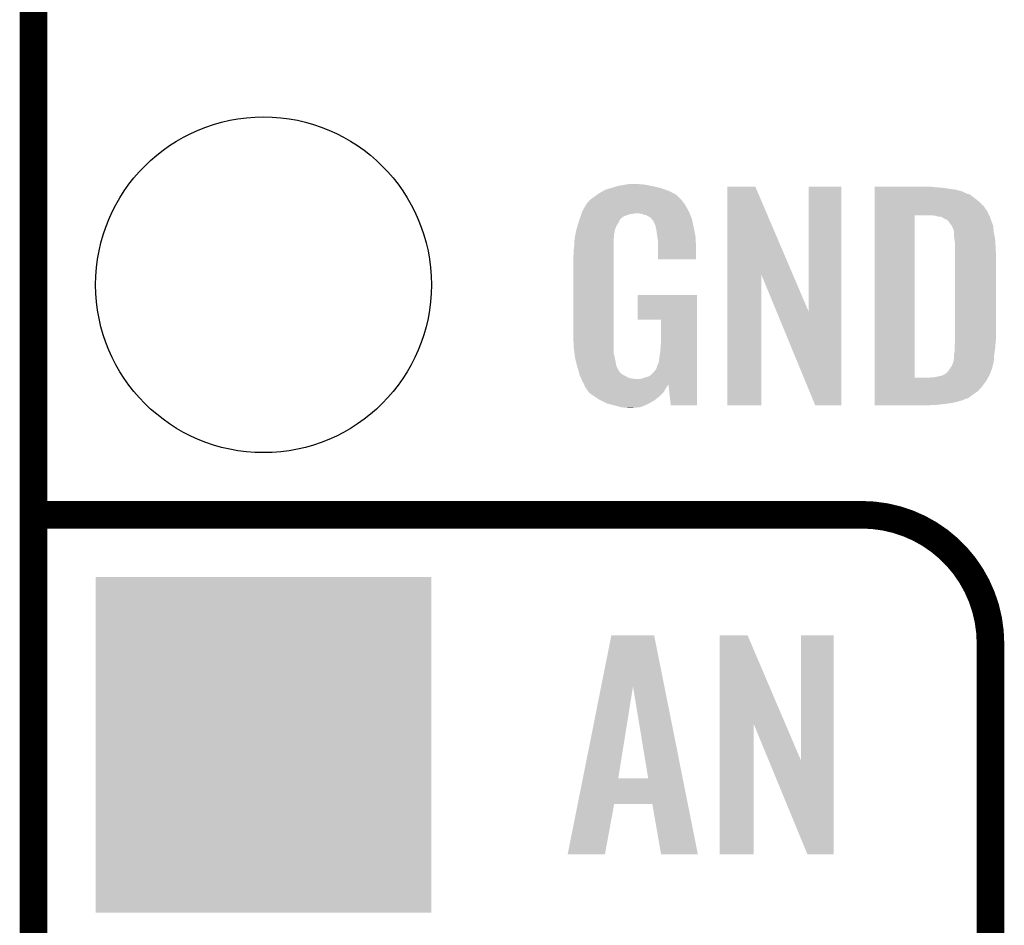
# Model space of a CAD drawing. Extents: x -1.3 to 24.2, y -3.9 to 39.7.
# Tile 22 of 48: x -1.3 to 4.1, y 16.8 to 21.8. Entities that reach past the tile are written whole.
import ezdxf

# ---------------------------------------------------------------- set-up
doc = ezdxf.new("R2010")
doc.units = 0
doc.layers.get('0').update_dxf_attribs({"linetype": 'CONTINUOUS'})
for name, color, linetype in [('5V_TO_3V3_CLICK_V100_GKO', 14, 'CONTINUOUS'), ('5V_TO_3V3_CLICK_V100_GTO', 12, 'CONTINUOUS'), ('5V_TO_3V3_CLICK_V100_GTS', 13, 'CONTINUOUS')]:
    doc.layers.add(name, color=color, linetype=linetype)

# ---------------------------------------------------------------- blocks, each defined once
blk = doc.blocks.new('SQUARE_23')
blk.add_solid([(0.9271, 0.9271), (0.9271, -0.9271), (-0.9271, 0.9271), (-0.9271, -0.9271)])
blk = doc.blocks.new('ROUND_24')
blk.add_circle((0, 0), 0.9271)

msp = doc.modelspace()

# ---------------------------------------------------------------- linework, layer by layer
at = {"layer": '5V_TO_3V3_CLICK_V100_GKO', "const_width": 0.1524}
msp.add_lwpolyline([(-1.27, -3.81), (-1.27, 39.5986)], dxfattribs=at)
at = {"layer": '5V_TO_3V3_CLICK_V100_GTO', "const_width": 0.1524}
for points in [[(-1.27, 19.05), (3.302, 19.05)], [(4.0132, -0.5588), (4.0132, 18.3388)]]:
    msp.add_lwpolyline(points, dxfattribs=at)
msp.add_lwpolyline([(4.0132, 18.3388, 0.4142136), (3.302, 19.05)], format="xyb", dxfattribs=at)
at = {"layer": '5V_TO_3V3_CLICK_V100_GTO'}
for points in [[(1.98882, 20.87118), (2.00406, 20.87372), (2.115818, 20.87118), (2.09804, 20.87372)], [(2.00406, 20.87372), (2.019302, 20.87626), (2.082802, 20.87372), (2.070102, 20.87626)], [(1.84213, 20.817838), (1.84912, 20.822922), (2.27838, 20.817838), (2.268214, 20.822922)], [(1.84912, 20.822922), (1.87579, 20.83816), (2.268214, 20.822922), (2.23774, 20.83816)], [(1.87579, 20.83816), (1.884682, 20.84324), (2.23774, 20.83816), (2.223346, 20.84324)], [(1.884682, 20.84324), (1.90754, 20.85086), (2.223346, 20.84324), (2.201752, 20.85086)], [(1.90754, 20.85086), (1.916, 20.853398), (2.201752, 20.85086), (2.19456, 20.853398)], [(1.916, 20.853398), (1.949872, 20.86356), (2.19456, 20.853398), (2.15138, 20.86356)], [(1.949872, 20.86356), (1.95834, 20.8661), (2.15138, 20.86356), (2.139526, 20.8661)], [(1.95834, 20.8661), (1.98882, 20.87118), (2.139526, 20.8661), (2.115818, 20.87118)], [(2.560332, 20.375768), (2.56034, 20.861006), (2.922238, 20.375768), (2.715264, 20.861006)], [(2.56034, 20.861006), (2.560342, 20.86102), (2.715264, 20.861006), (2.560342, 20.86102)], [(3.0099, 20.170248), (3.00992, 20.860998), (3.190226, 20.170248), (3.19024, 20.860998)], [(3.00992, 20.860998), (3.009922, 20.86102), (3.19024, 20.860998), (3.009922, 20.86102)], [(3.37314, 20.85848), (3.373142, 20.86102), (3.71094, 20.85848), (3.68554, 20.86102)], [(3.37314, 20.85594), (3.37314, 20.85848), (3.74396, 20.85594), (3.71094, 20.85848)], [(3.37314, 20.85086), (3.37314, 20.85594), (3.78206, 20.85086), (3.74396, 20.85594)], [(3.37314, 20.84578), (3.37314, 20.85086), (3.817622, 20.84578), (3.78206, 20.85086)], [(3.37314, 20.83562), (3.37314, 20.84578), (3.855722, 20.83562), (3.817622, 20.84578)], [(3.37314, 20.82038), (3.37314, 20.83562), (3.888744, 20.82038), (3.855722, 20.83562)], [(3.37314, 20.820378), (3.37314, 20.82038), (3.893824, 20.820378), (3.888744, 20.82038)], [(3.37314, 20.8153), (3.37314, 20.820378), (3.90398, 20.8153), (3.893824, 20.820378)], [(1.77292, 20.74926), (1.785616, 20.769578), (2.334258, 20.74926), (2.32156, 20.769578)], [(1.785616, 20.769578), (1.78562, 20.769584), (2.32156, 20.769578), (2.321556, 20.769584)], [(1.78562, 20.769584), (1.785634, 20.772126), (2.321556, 20.769584), (2.319522, 20.772126)], [(1.785634, 20.772126), (1.790702, 20.774664), (2.319522, 20.772126), (2.317492, 20.774664)], [(1.790702, 20.774664), (1.796794, 20.78228), (2.317492, 20.774664), (2.3114, 20.78228)], [(1.796794, 20.78228), (1.800856, 20.787356), (2.3114, 20.78228), (2.308862, 20.787356)], [(1.800856, 20.787356), (1.800862, 20.787362), (2.308862, 20.787356), (2.308856, 20.787362)], [(1.800862, 20.787362), (1.82118, 20.8026), (2.308856, 20.787362), (2.293618, 20.8026)], [(1.82118, 20.8026), (1.84213, 20.817838), (2.293618, 20.8026), (2.27838, 20.817838)], [(3.37314, 20.80514), (3.37314, 20.8153), (3.91668, 20.80514), (3.90398, 20.8153)], [(3.37314, 20.7899), (3.37314, 20.80514), (3.937, 20.7899), (3.91668, 20.80514)], [(3.37314, 20.774662), (3.37314, 20.7899), (3.95478, 20.774662), (3.937, 20.7899)], [(3.37314, 20.754338), (3.37314, 20.774662), (3.9751, 20.754338), (3.95478, 20.774662)], [(1.751328, 20.701), (1.754884, 20.711158), (1.99644, 20.701), (2.026918, 20.711158)], [(1.754884, 20.71116), (1.755774, 20.7137), (2.037078, 20.71116), (2.047238, 20.7137)], [(1.754884, 20.711158), (1.754884, 20.71116), (2.026918, 20.711158), (2.037078, 20.71116)], [(1.755774, 20.7137), (1.75844, 20.72132), (2.352548, 20.7137), (2.3495, 20.72132)], [(1.75844, 20.72132), (1.76022, 20.726402), (2.3495, 20.72132), (2.346728, 20.726402)], [(1.76022, 20.726402), (1.77292, 20.74926), (2.346728, 20.726402), (2.334258, 20.74926)], [(2.090418, 20.71116), (2.075178, 20.7137), (2.353564, 20.71116), (2.352548, 20.7137)], [(2.103118, 20.706082), (2.090418, 20.71116), (2.355596, 20.706082), (2.353564, 20.71116)], [(3.373138, 20.726398), (3.37314, 20.754338), (3.99542, 20.726398), (3.9751, 20.754338)], [(3.373138, 20.70354), (3.373138, 20.726398), (4.005814, 20.70354), (3.99542, 20.726398)], [(1.733296, 20.64512), (1.739392, 20.665442), (1.94818, 20.64512), (1.96088, 20.665442)], [(1.739392, 20.665442), (1.74244, 20.6756), (1.96088, 20.665442), (1.965958, 20.6756)], [(1.74244, 20.6756), (1.744216, 20.680676), (1.965958, 20.6756), (1.968498, 20.680676)], [(1.744216, 20.680676), (1.745994, 20.68576), (1.968498, 20.680676), (1.97358, 20.68576)], [(1.745994, 20.68576), (1.74955, 20.69592), (1.97358, 20.68576), (1.98628, 20.69592)], [(1.74955, 20.69592), (1.751328, 20.701), (1.98628, 20.69592), (1.99644, 20.701)], [(2.115816, 20.703542), (2.103118, 20.706082), (2.356612, 20.703542), (2.355596, 20.706082)], [(2.120898, 20.698464), (2.115816, 20.703542), (2.358642, 20.698464), (2.356612, 20.703542)], [(2.128518, 20.69592), (2.120898, 20.698464), (2.35966, 20.69592), (2.358642, 20.698464)], [(2.133596, 20.693382), (2.128518, 20.69592), (2.360676, 20.693382), (2.35966, 20.69592)], [(2.142492, 20.683218), (2.133596, 20.693382), (2.36474, 20.683218), (2.360676, 20.693382)], [(2.151378, 20.673062), (2.142492, 20.683218), (2.366998, 20.673062), (2.36474, 20.683218)], [(2.159, 20.65528), (2.151378, 20.673062), (2.37095, 20.65528), (2.366998, 20.673062)], [(3.373122, 19.806942), (3.373138, 20.70354), (3.5941, 19.806942), (3.594122, 20.70354)], [(3.708402, 20.700998), (3.688078, 20.70354), (4.00697, 20.700998), (4.005814, 20.70354)], [(3.71602, 20.69846), (3.708402, 20.700998), (4.008122, 20.69846), (4.00697, 20.700998)], [(3.723644, 20.69592), (3.71602, 20.69846), (4.010658, 20.69592), (4.008122, 20.69846)], [(3.738884, 20.695918), (3.723644, 20.69592), (4.01066, 20.695918), (4.010658, 20.69592)], [(3.738892, 20.695914), (3.738884, 20.695918), (4.010662, 20.695914), (4.01066, 20.695918)], [(3.749042, 20.690838), (3.738892, 20.695914), (4.011932, 20.690838), (4.010662, 20.695914)], [(3.756662, 20.68576), (3.749042, 20.690838), (4.013202, 20.68576), (4.011932, 20.690838)], [(3.756668, 20.685758), (3.756662, 20.68576), (4.013202, 20.685758), (4.013202, 20.68576)], [(3.761744, 20.68322), (3.756668, 20.685758), (4.014154, 20.68322), (4.013202, 20.685758)], [(3.764284, 20.683218), (3.761744, 20.68322), (4.014156, 20.683218), (4.014154, 20.68322)], [(3.776982, 20.675596), (3.764284, 20.683218), (4.017014, 20.675596), (4.014156, 20.683218)], [(3.7846, 20.66544), (3.776982, 20.675596), (4.02082, 20.66544), (4.017014, 20.675596)], [(3.79984, 20.645118), (3.7846, 20.66544), (4.027594, 20.645118), (4.02082, 20.66544)], [(1.720086, 20.58924), (1.722626, 20.601936), (1.93548, 20.58924), (1.93548, 20.601936)], [(1.722626, 20.601936), (1.72415, 20.609558), (1.93548, 20.601936), (1.938018, 20.609558)], [(1.72415, 20.609558), (1.725674, 20.617176), (1.938018, 20.609558), (1.93802, 20.617176)], [(1.725674, 20.617176), (1.7272, 20.6248), (1.93802, 20.617176), (1.94079, 20.6248)], [(1.7272, 20.6248), (1.733296, 20.64512), (1.94079, 20.6248), (1.94818, 20.64512)], [(2.164078, 20.645124), (2.159, 20.65528), (2.373206, 20.645124), (2.37095, 20.65528)], [(2.16408, 20.637504), (2.164078, 20.645124), (2.3749, 20.637504), (2.373206, 20.645124)], [(2.164082, 20.6375), (2.16408, 20.637504), (2.3749, 20.6375), (2.3749, 20.637504)], [(2.166618, 20.632422), (2.164082, 20.6375), (2.375868, 20.632422), (2.3749, 20.6375)], [(2.16916, 20.61718), (2.166618, 20.632422), (2.378772, 20.61718), (2.375868, 20.632422)], [(2.1717, 20.5994), (2.16916, 20.61718), (2.382158, 20.5994), (2.378772, 20.61718)], [(3.80111, 20.642578), (3.79984, 20.645118), (4.02844, 20.642578), (4.027594, 20.645118)], [(3.81, 20.624796), (3.80111, 20.642578), (4.029922, 20.624796), (4.02844, 20.642578)], [(3.81, 20.62226), (3.81, 20.624796), (4.030134, 20.62226), (4.029922, 20.624796)], [(3.811452, 20.612098), (3.81, 20.62226), (4.03098, 20.612098), (4.030134, 20.62226)], [(3.81254, 20.604478), (3.811452, 20.612098), (4.032506, 20.604478), (4.03098, 20.612098)], [(3.81254, 20.58416), (3.81254, 20.604478), (4.036568, 20.58416), (4.032506, 20.604478)], [(1.7145, 20.52828), (1.716898, 20.571458), (1.93294, 20.52828), (1.93294, 20.571458)], [(1.716898, 20.571458), (1.71704, 20.574002), (1.93294, 20.571458), (1.933302, 20.574002)], [(1.71704, 20.574002), (1.720086, 20.58924), (1.933302, 20.574002), (1.93548, 20.58924)], [(2.174046, 20.584158), (2.1717, 20.5994), (2.38506, 20.584158), (2.382158, 20.5994)], [(2.17678, 20.566382), (2.174046, 20.584158), (2.385802, 20.566382), (2.38506, 20.584158)], [(2.17678, 20.5232), (2.17678, 20.566382), (2.3876, 20.5232), (2.385802, 20.566382)], [(3.81381, 20.574), (3.81254, 20.58416), (4.0386, 20.574), (4.036568, 20.58416)], [(3.81762, 20.543518), (3.81381, 20.574), (4.040506, 20.543518), (4.0386, 20.574)], [(1.71196, 20.50796), (1.7145, 20.52828), (1.93294, 20.50796), (1.93294, 20.52828)], [(1.71196, 20.490182), (1.71196, 20.50796), (1.93294, 20.490182), (1.93294, 20.50796)], [(2.17678, 20.459722), (2.17678, 20.5232), (2.387578, 20.459722), (2.3876, 20.5232)], [(3.81762, 20.53336), (3.81762, 20.543518), (4.04114, 20.53336), (4.040506, 20.543518)], [(3.81762, 20.485102), (3.81762, 20.53336), (4.04368, 20.485102), (4.04114, 20.53336)], [(1.70942, 20.474942), (1.71196, 20.490182), (1.93294, 20.474942), (1.93294, 20.490182)], [(1.70942, 20.05076), (1.70942, 20.474942), (1.93294, 20.05076), (1.93294, 20.474942)], [(2.387578, 20.4597), (2.17678, 20.459722), (2.387578, 20.4597), (2.387578, 20.459722)], [(3.81762, 20.02282), (3.81762, 20.485102), (4.04368, 20.02282), (4.04368, 20.485102)], [(2.56032, 19.654542), (2.560332, 20.375768), (2.748258, 19.654542), (2.74828, 20.375768)], [(2.832964, 20.170248), (2.74828, 20.375768), (3.0099, 20.170248), (2.922238, 20.375768)], [(2.06502, 20.126982), (2.06504, 20.264098), (2.392674, 20.126982), (2.39268, 20.264098)], [(2.06504, 20.264098), (2.065042, 20.26412), (2.39268, 20.264098), (2.065042, 20.26412)], [(3.045456, 19.654534), (2.832964, 20.170248), (3.190218, 19.654534), (3.190226, 20.170248)], [(2.194538, 20.12696), (2.06502, 20.126982), (2.392674, 20.12696), (2.392674, 20.126982)], [(2.19456, 20.012658), (2.194538, 20.12696), (2.39267, 20.012658), (2.392674, 20.12696)], [(1.71196, 19.97964), (1.70942, 20.05076), (1.93294, 19.97964), (1.93294, 20.05076)], [(2.19202, 19.97456), (2.19456, 20.012658), (2.392668, 19.97456), (2.39267, 20.012658)], [(3.816926, 19.99742), (3.81762, 20.00504), (4.04114, 19.99742), (4.041902, 20.00504)], [(3.81762, 20.00504), (3.81762, 20.02282), (4.041902, 20.00504), (4.04368, 20.02282)], [(1.716228, 19.944078), (1.71196, 19.97964), (1.93294, 19.944078), (1.93294, 19.97964)], [(2.18948, 19.944078), (2.19202, 19.97456), (2.392668, 19.944078), (2.392668, 19.97456)], [(3.81254, 19.936458), (3.81508, 19.95424), (4.034244, 19.936458), (4.036784, 19.95424)], [(3.81508, 19.977102), (3.816926, 19.99742), (4.039446, 19.977102), (4.04114, 19.99742)], [(3.81508, 19.96694), (3.81508, 19.977102), (4.0386, 19.96694), (4.039446, 19.977102)], [(3.81508, 19.95424), (3.81508, 19.96694), (4.036784, 19.95424), (4.0386, 19.96694)], [(1.718972, 19.92122), (1.716228, 19.944078), (1.93802, 19.92122), (1.93294, 19.944078)], [(1.71958, 19.916142), (1.718972, 19.92122), (1.939036, 19.916142), (1.93802, 19.92122)], [(1.731014, 19.870418), (1.71958, 19.916142), (1.948182, 19.870418), (1.939036, 19.916142)], [(2.18186, 19.890744), (2.1844, 19.9136), (2.392666, 19.890744), (2.392666, 19.9136)], [(2.1844, 19.9136), (2.18948, 19.944078), (2.392666, 19.9136), (2.392668, 19.944078)], [(3.807096, 19.893278), (3.81, 19.903436), (4.03098, 19.893278), (4.031656, 19.903436)], [(3.81, 19.905976), (3.812538, 19.911056), (4.031826, 19.905976), (4.032164, 19.911056)], [(3.81, 19.903436), (3.81, 19.905976), (4.031656, 19.903436), (4.031826, 19.905976)], [(3.812538, 19.93138), (3.81254, 19.936458), (4.03352, 19.93138), (4.034244, 19.936458)], [(3.812538, 19.911056), (3.812538, 19.93138), (4.032164, 19.911056), (4.03352, 19.93138)], [(1.732282, 19.86534), (1.731014, 19.870418), (1.950722, 19.86534), (1.948182, 19.870418)], [(1.73736, 19.8501), (1.732282, 19.86534), (1.958342, 19.8501), (1.950722, 19.86534)], [(1.738208, 19.847556), (1.73736, 19.8501), (1.960882, 19.847556), (1.958342, 19.8501)], [(1.739898, 19.84248), (1.738208, 19.847556), (1.963422, 19.84248), (1.960882, 19.847556)], [(1.742158, 19.832318), (1.739898, 19.84248), (1.971042, 19.832318), (1.963422, 19.84248)], [(2.15138, 19.83486), (2.164078, 19.850098), (2.392664, 19.83486), (2.392664, 19.850098)], [(2.164078, 19.850098), (2.16662, 19.852644), (2.392664, 19.850098), (2.392664, 19.852644)], [(2.16662, 19.852644), (2.17424, 19.8755), (2.392664, 19.852644), (2.392664, 19.8755)], [(2.17424, 19.8755), (2.18186, 19.890744), (2.392664, 19.8755), (2.392666, 19.890744)], [(3.77444, 19.8374), (3.7846, 19.8501), (4.01398, 19.8374), (4.018864, 19.8501)], [(3.7846, 19.8501), (3.787984, 19.855178), (4.018864, 19.8501), (4.020818, 19.855178)], [(3.787984, 19.855178), (3.799838, 19.872958), (4.020818, 19.855178), (4.02556, 19.872958)], [(3.799838, 19.872958), (3.80492, 19.885658), (4.02556, 19.872958), (4.028946, 19.885658)], [(3.80492, 19.885658), (3.807096, 19.893278), (4.028946, 19.885658), (4.03098, 19.893278)], [(1.74385, 19.8247), (1.742158, 19.832318), (1.981202, 19.8247), (1.971042, 19.832318)], [(1.744978, 19.819622), (1.74385, 19.8247), (1.991356, 19.819622), (1.981202, 19.8247)], [(1.74625, 19.81708), (1.744978, 19.819622), (1.996438, 19.81708), (1.991356, 19.819622)], [(1.751332, 19.806918), (1.74625, 19.81708), (2.014224, 19.806918), (1.996438, 19.81708)], [(1.7526, 19.80438), (1.751332, 19.806918), (2.02438, 19.80438), (2.014224, 19.806918)], [(1.75369, 19.80184), (1.7526, 19.80438), (2.034542, 19.80184), (2.02438, 19.80438)], [(1.754778, 19.7993), (1.75369, 19.80184), (2.059938, 19.7993), (2.034542, 19.80184)], [(1.76022, 19.786602), (1.754778, 19.7993), (2.392662, 19.786602), (2.392662, 19.7993)], [(1.76784, 19.773902), (1.76022, 19.786602), (2.392662, 19.773902), (2.392662, 19.786602)], [(2.072642, 19.7993), (2.087882, 19.801842), (2.392662, 19.7993), (2.392662, 19.801842)], [(2.087882, 19.801842), (2.10312, 19.80692), (2.392662, 19.801842), (2.392662, 19.80692)], [(2.10312, 19.80692), (2.1209, 19.812), (2.392662, 19.80692), (2.392662, 19.812)], [(2.1209, 19.812), (2.13614, 19.819622), (2.392662, 19.812), (2.392662, 19.819622)], [(2.13614, 19.819622), (2.15138, 19.83486), (2.392662, 19.819622), (2.392664, 19.83486)], [(3.373122, 19.80692), (3.373122, 19.806942), (3.675378, 19.80692), (3.5941, 19.806942)], [(3.373122, 19.79422), (3.373122, 19.80692), (3.992878, 19.79422), (3.99923, 19.80692)], [(3.373122, 19.77644), (3.373122, 19.79422), (3.98018, 19.77644), (3.992878, 19.79422)], [(3.675378, 19.80692), (3.688068, 19.809458), (3.99923, 19.80692), (4.0005, 19.809458)], [(3.688068, 19.809458), (3.688078, 19.80946), (4.0005, 19.809458), (4.0005, 19.80946)], [(3.703318, 19.80946), (3.738868, 19.817078), (4.0005, 19.80946), (4.005578, 19.817078)], [(3.738868, 19.817078), (3.738878, 19.81708), (4.005578, 19.817078), (4.005578, 19.81708)], [(3.738878, 19.81708), (3.75412, 19.82216), (4.005578, 19.81708), (4.00812, 19.82216)], [(3.75412, 19.82216), (3.76936, 19.83232), (4.00812, 19.82216), (4.012026, 19.83232)], [(3.76936, 19.83232), (3.77444, 19.8374), (4.012026, 19.83232), (4.01398, 19.8374)], [(1.769364, 19.770096), (1.76784, 19.773902), (2.392662, 19.770096), (2.392662, 19.773902)], [(1.769876, 19.768814), (1.769364, 19.770096), (2.235194, 19.768814), (2.2352, 19.770096)], [(1.77089, 19.76628), (1.769876, 19.768814), (2.23266, 19.76628), (2.235194, 19.768814)], [(1.77292, 19.7612), (1.77089, 19.76628), (2.229272, 19.7612), (2.23266, 19.76628)], [(1.77546, 19.756122), (1.77292, 19.7612), (2.225888, 19.756122), (2.229272, 19.7612)], [(1.778846, 19.751042), (1.77546, 19.756122), (2.222502, 19.751042), (2.225888, 19.756122)], [(1.78054, 19.7485), (1.778846, 19.751042), (2.221088, 19.7485), (2.222502, 19.751042)], [(1.783074, 19.745966), (1.78054, 19.7485), (2.21968, 19.745966), (2.221088, 19.7485)], [(1.78308, 19.743424), (1.783074, 19.745966), (2.218268, 19.743424), (2.21968, 19.745966)], [(1.794512, 19.72818), (1.78308, 19.743424), (2.209798, 19.72818), (2.218268, 19.743424)], [(2.247898, 19.65454), (2.23522, 19.770096), (2.392658, 19.65454), (2.392662, 19.770096)], [(3.37312, 19.75612), (3.373122, 19.77644), (3.96494, 19.75612), (3.98018, 19.77644)], [(3.37312, 19.73326), (3.37312, 19.75612), (3.944618, 19.73326), (3.96494, 19.75612)], [(3.37312, 19.71548), (3.37312, 19.73326), (3.91922, 19.71548), (3.944618, 19.73326)], [(1.798318, 19.723102), (1.794512, 19.72818), (2.20472, 19.723102), (2.209798, 19.72818)], [(1.8161, 19.7104), (1.798318, 19.723102), (2.192018, 19.7104), (2.20472, 19.723102)], [(1.823722, 19.70532), (1.8161, 19.7104), (2.18694, 19.70532), (2.192018, 19.7104)], [(1.854198, 19.685002), (1.823722, 19.70532), (2.162106, 19.685002), (2.18694, 19.70532)], [(1.859286, 19.682458), (1.854198, 19.685002), (2.158998, 19.682458), (2.162106, 19.685002)], [(1.894838, 19.66468), (1.859286, 19.682458), (2.127884, 19.66468), (2.158998, 19.682458)], [(3.37312, 19.69516), (3.37312, 19.71548), (3.891278, 19.69516), (3.91922, 19.71548)], [(3.37312, 19.692618), (3.37312, 19.69516), (3.886198, 19.692618), (3.891278, 19.69516)], [(3.37312, 19.690078), (3.37312, 19.692618), (3.876038, 19.690078), (3.886198, 19.692618)], [(3.37312, 19.682458), (3.37312, 19.690078), (3.85826, 19.682458), (3.876038, 19.690078)], [(3.37312, 19.67484), (3.37312, 19.682458), (3.83286, 19.67484), (3.85826, 19.682458)], [(1.905, 19.66214), (1.894838, 19.66468), (2.12344, 19.66214), (2.127884, 19.66468)], [(1.93548, 19.65452), (1.905, 19.66214), (2.10602, 19.65452), (2.12344, 19.66214)], [(1.971038, 19.64436), (1.93548, 19.65452), (2.082796, 19.64436), (2.10602, 19.65452)], [(1.98882, 19.64182), (1.971038, 19.64436), (2.0574, 19.64182), (2.082796, 19.64436)], [(2.014218, 19.63928), (2.001518, 19.64182), (2.029462, 19.63928), (2.0574, 19.64182)], [(2.392658, 19.65452), (2.247898, 19.65454), (2.392658, 19.65452), (2.392658, 19.65454)], [(2.748258, 19.65452), (2.56032, 19.654542), (2.748258, 19.65452), (2.748258, 19.654542)], [(3.190218, 19.65452), (3.045456, 19.654534), (3.190218, 19.65452), (3.190218, 19.654534)], [(3.37312, 19.66722), (3.37312, 19.67484), (3.79984, 19.66722), (3.83286, 19.67484)], [(3.37312, 19.66214), (3.37312, 19.66722), (3.76174, 19.66214), (3.79984, 19.66722)], [(3.37312, 19.65706), (3.37312, 19.66214), (3.71856, 19.65706), (3.76174, 19.66214)], [(3.37312, 19.654542), (3.37312, 19.65706), (3.6682, 19.654542), (3.71856, 19.65706)], [(3.66776, 19.65452), (3.37312, 19.654542), (3.66776, 19.65452), (3.6682, 19.654542)], [(1.863956, 18.102448), (1.920254, 18.384502), (2.212752, 18.102448), (2.156464, 18.384502)], [(1.920254, 18.384502), (1.920258, 18.38452), (2.156464, 18.384502), (1.920258, 18.38452)], [(2.517152, 17.896728), (2.51716, 18.384506), (2.880142, 17.896728), (2.672084, 18.384506)], [(2.51716, 18.384506), (2.517162, 18.38452), (2.672084, 18.384506), (2.517162, 18.38452)], [(2.96672, 17.693748), (2.96674, 18.384498), (3.147046, 17.693748), (3.14706, 18.384498)], [(2.96674, 18.384498), (2.966742, 18.38452), (3.14706, 18.384498), (2.966742, 18.38452)], [(1.762594, 17.594606), (1.863956, 18.102448), (1.958344, 17.594606), (2.039602, 18.102448)], [(2.123414, 17.59458), (2.039602, 18.102448), (2.3141, 17.59458), (2.212752, 18.102448)], [(2.51714, 17.175502), (2.517152, 17.896728), (2.705078, 17.175502), (2.7051, 17.896728)], [(2.788736, 17.693748), (2.7051, 17.896728), (2.96672, 17.693748), (2.880142, 17.896728)], [(3.002276, 17.175494), (2.788736, 17.693748), (3.147038, 17.175494), (3.147046, 17.693748)], [(1.734198, 17.45234), (1.762588, 17.59458), (2.342486, 17.45234), (2.3141, 17.59458)], [(1.762588, 17.59458), (1.762594, 17.594606), (2.123414, 17.59458), (1.958344, 17.594606)], [(1.678944, 17.175506), (1.734194, 17.452322), (1.884666, 17.175506), (1.935476, 17.452322)], [(1.734194, 17.452322), (1.734198, 17.45234), (1.935476, 17.452322), (2.146282, 17.45234)], [(2.194556, 17.175498), (2.146282, 17.45234), (2.397732, 17.175498), (2.342486, 17.45234)], [(1.884662, 17.17548), (1.678944, 17.175506), (1.884662, 17.17548), (1.884666, 17.175506)], [(2.397734, 17.17548), (2.397732, 17.175498), (2.397734, 17.17548), (2.194556, 17.175498)], [(2.705078, 17.17548), (2.51714, 17.175502), (2.705078, 17.17548), (2.705078, 17.175502)], [(3.147038, 17.17548), (3.002276, 17.175494), (3.147038, 17.17548), (3.147038, 17.175494)]]:
    msp.add_solid(points, dxfattribs=at)

# ---------------------------------------------------------------- block references
at = {"layer": '5V_TO_3V3_CLICK_V100_GTS'}
for name, p in [('ROUND_24', (0, 20.32)), ('SQUARE_23', (0, 17.78))]:
    msp.add_blockref(name, p, dxfattribs=at)

doc.saveas('drawing.dxf')
